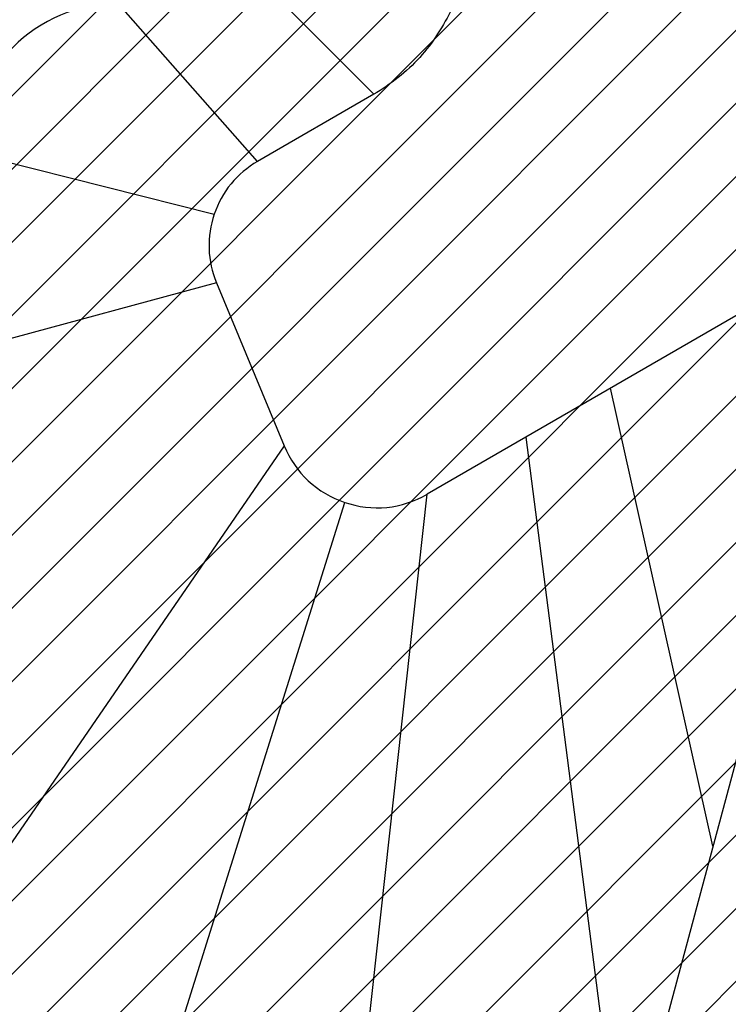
# Model space of a CAD drawing. Header units: millimetres. Extents: x 0 to 2550, y 0 to 1188.
# Tile 208 of 221: x 1437 to 1481, y 822 to 883. Entities that reach past the tile are written whole.
import ezdxf

# ---------------------------------------------------------------- set-up
doc = ezdxf.new("R2010")
doc.units = ezdxf.units.MM
doc.header["$LTSCALE"] = 46.255
doc.linetypes.add('PHANTOM', pattern=[0.8, 0.45, -0.05, 0.1, -0.05, 0.1, -0.05])
doc.layers.get('0').update_dxf_attribs({"linetype": 'CONTINUOUS'})
doc.layers.add('DEFAULT_3', color=7, linetype='PHANTOM')
doc.layers.add('M2000801_PBL254', color=7, linetype='CONTINUOUS')

# ---------------------------------------------------------------- blocks, each defined once
blk = doc.blocks.new('DDDD')
at = {"color": 134, "linetype": 'Continuous'}
for p, q in [((1850.34, 3810.63), (2265.13, 4225.42)), ((1854.87, 3803.84), (2271.93, 4220.9)), ((1859.55, 3797.2), (2278.56, 4216.22)), ((1864.38, 3790.73), (2285.04, 4211.38)), ((1869.37, 3784.4), (2291.36, 4206.39)), ((1874.52, 3778.24), (2297.53, 4201.25)), ((1879.82, 3772.22), (2303.55, 4195.95)), ((1885.26, 3766.35), (2309.41, 4190.5)), ((1890.86, 3760.64), (2315.12, 4184.9)), ((1896.61, 3755.08), (2320.69, 4179.15)), ((1902.51, 3749.66), (2326.1, 4173.25)), ((1908.57, 3744.4), (2331.36, 4167.2)), ((1914.77, 3739.29), (2336.47, 4160.99)), ((1921.13, 3734.34), (2341.42, 4154.63)), ((1927.65, 3729.54), (2346.22, 4148.12)), ((1934.32, 3724.9), (2350.87, 4141.45)), ((1941.15, 3720.41), (2355.35, 4134.62)), ((1948.14, 3716.09), (2359.67, 4127.62)), ((1955.3, 3711.94), (2363.83, 4120.46)), ((1962.63, 3707.95), (2367.81, 4113.14)), ((1970.13, 3704.14), (2371.62, 4105.64)), ((1977.81, 3700.5), (2375.26, 4097.96)), ((1985.67, 3697.05), (2378.71, 4090.1))]:
    blk.add_line(p, q, dxfattribs=at)
at = {"layer": 'DEFAULT_3', "color": 2}
blk.add_circle((2102.32, 3973.44), 300, dxfattribs=at)
at = {"layer": 'M2000801_PBL254', "color": 2}
for p, q in [((2013.87, 3926.04), (1992.32, 3950.44)), ((2017.82, 3950.44), (2031.85, 3936.42)), ((1969.32, 3927.44), (2007.17, 3917.86)), ((2007.52, 3907.29), (1969.32, 3896.91)), ((2084.31, 3820.16), (2068.46, 3890.97)), ((2055.37, 3883.41), (2070.27, 3767.78)), ((2018.01, 3882.07), (1969.32, 3811.33)), ((2026.3, 3749.57), (2040.09, 3874.58)), ((1994.32, 3768.03), (2027.35, 3873.33))]:
    blk.add_line(p, q, dxfattribs=at)
at = {"layer": 'M2000801_PBL254', "color": 7}
for p, q in [((2031.85, 3936.42), (2013.87, 3926.04)), ((2134.77, 3929.25), (2040.09, 3874.58)), ((2007.52, 3907.29), (2018.01, 3882.07)), ((2103.07, 3890.19), (2070.27, 3767.78))]:
    blk.add_line(p, q, dxfattribs=at)
for centre, radius, start, end in [((1992.32, 3927.44), 23, 90, 180), ((2019.32, 3811.33), 50, 180, 239.9993)]:
    blk.add_arc(centre, radius, start, end, dxfattribs=at)
for points, knots in [([(2047.82, 3967.44), (2047.82, 3964.4), (2047.16, 3958.31), (2044.31, 3949.57), (2039.33, 3941.79), (2034.48, 3937.93), (2031.85, 3936.42)], [0, 0, 0, 0, 0.250256, 0.500501, 0.750262, 1, 1, 1, 1]), ([(2013.87, 3926.04), (2012.32, 3925.14), (2009.5, 3922.79), (2007.74, 3919.56), (2007.17, 3917.86)], [0, 0, 0, 0, 0.5, 1, 1, 1, 1]), ([(2007.17, 3917.86), (2006.59, 3916.16), (2006.02, 3912.53), (2006.84, 3908.95), (2007.52, 3907.29)], [0, 0, 0, 0, 0.500003, 1, 1, 1, 1]), ([(2018.01, 3882.07), (2018.84, 3880.05), (2021.36, 3876.29), (2025.28, 3874.03), (2027.35, 3873.33)], [0, 0, 0, 0, 0.5, 1, 1, 1, 1]), ([(2027.35, 3873.33), (2029.42, 3872.62), (2033.91, 3872.04), (2038.19, 3873.49), (2040.09, 3874.58)], [0, 0, 0, 0, 0.500085, 1, 1, 1, 1])]:
    blk.add_open_spline(points, degree=3, knots=knots, dxfattribs=at)

msp = doc.modelspace()

# ---------------------------------------------------------------- block references
at = {"xscale": 0.4, "yscale": 0.4, "zscale": 0.4}
msp.add_blockref('DDDD', (645.9319, -695.924), dxfattribs=at)

doc.saveas('drawing.dxf')
